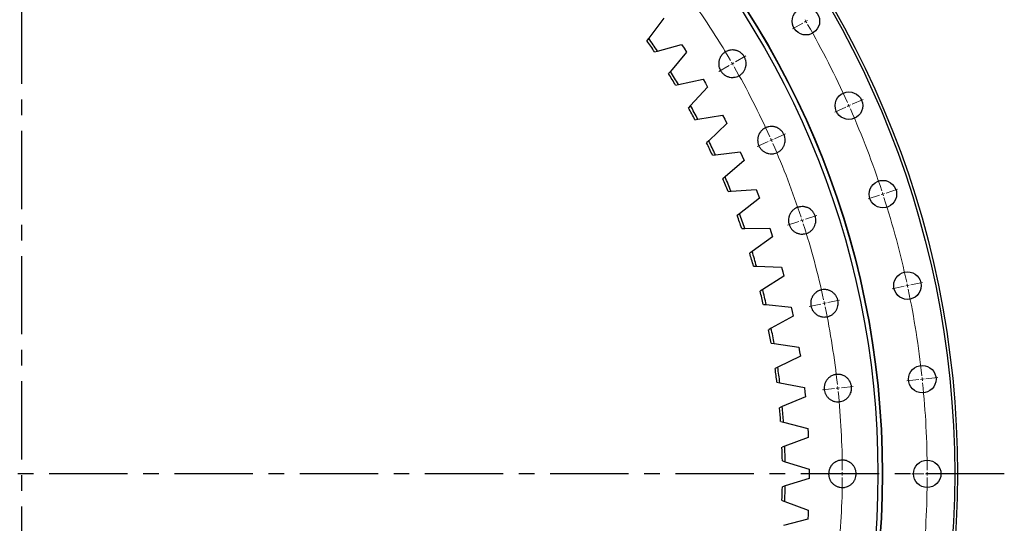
# Model space of a CAD drawing. Header units: millimetres. Extents: x -18 to 14774, y 15943 to 25639.
# Tile 8 of 20: x 3520 to 4918, y 18507 to 19223. Entities that reach past the tile are written whole.
import ezdxf

# ---------------------------------------------------------------- set-up
doc = ezdxf.new("R2010")
doc.units = ezdxf.units.MM
doc.header["$LTSCALE"] = 50
doc.linetypes.add('CENTER', pattern=[10.16, 6.35, -1.27, 1.27, -1.27])

msp = doc.modelspace()

# ---------------------------------------------------------------- linework, layer by layer
at = {"linetype": 'CENTER', "ltscale": 0.35}
for p, q in [((3523.2, 19953.7), (3523.2, 17201.5)), ((4918.1, 18577.6), (2128.4, 18577.6))]:
    msp.add_line(p, q, dxfattribs=at)
at = {"color": 7, "linetype": 'Continuous', "lineweight": 25}
for p, q in [((4434.8, 19224.7), (4413.4, 19196.2)), ((4413.4, 19196.2), (4410.9, 19192.9)), ((4421.7, 19176.9), (4425.8, 19178)), ((4425.8, 19178), (4460.1, 19187.5)), ((4467.2, 19176.5), (4444.3, 19149.2)), ((4460.1, 19187.5), (4463.7, 19182)), ((4463.7, 19182), (4467.2, 19176.5)), ((4444.3, 19149.2), (4441.6, 19146)), ((4455.7, 19130.4), (4490.5, 19138)), ((4490.5, 19138), (4493.8, 19132.4)), ((4451.6, 19129.4), (4455.7, 19130.4)), ((4497, 19126.7), (4472.7, 19100.6)), ((4493.8, 19132.4), (4497, 19126.7)), ((4472.7, 19100.6), (4469.9, 19097.5)), ((4479, 19080.5), (4483.2, 19081.2)), ((4483.2, 19081.2), (4518.3, 19087.1)), ((4518.3, 19087.1), (4521.3, 19081.3)), ((4521.3, 19081.3), (4524.2, 19075.4)), ((4524.2, 19075.4), (4498.6, 19050.6)), ((4498.6, 19050.6), (4495.6, 19047.7)), ((4503.8, 19030.2), (4508, 19030.7)), ((4508, 19030.7), (4543.4, 19034.7)), ((4548.7, 19022.8), (4521.8, 18999.4)), ((4543.4, 19034.7), (4546.1, 19028.8)), ((4546.1, 19028.8), (4548.7, 19022.8)), ((4521.8, 18999.4), (4518.7, 18996.6)), ((4530.2, 18979), (4565.7, 18981.2)), ((4565.7, 18981.2), (4568.1, 18975.1)), ((4526, 18978.7), (4530.2, 18979)), ((4570.4, 18969), (4542.4, 18947)), ((4568.1, 18975.1), (4570.4, 18969)), ((4542.4, 18947), (4539.1, 18944.4)), ((4545.5, 18926.1), (4549.7, 18926.2)), ((4549.7, 18926.2), (4585.3, 18926.5)), ((4585.3, 18926.5), (4587.3, 18920.3)), ((4589.3, 18914.1), (4560.2, 18893.6)), ((4587.3, 18920.3), (4589.3, 18914.1)), ((4560.2, 18893.6), (4556.7, 18891.2)), ((4562.2, 18872.6), (4566.4, 18872.4)), ((4566.4, 18872.4), (4602, 18870.9)), ((4602, 18870.9), (4603.7, 18864.6)), ((4605.3, 18858.3), (4575.2, 18839.3)), ((4603.7, 18864.6), (4605.3, 18858.3)), ((4575.2, 18839.3), (4571.6, 18837.1)), ((4576.1, 18818.3), (4580.3, 18817.9)), ((4580.3, 18817.9), (4615.7, 18814.5)), ((4615.7, 18814.5), (4617.1, 18808.2)), ((4618.4, 18801.7), (4587.3, 18784.4)), ((4617.1, 18808.2), (4618.4, 18801.7)), ((4587.3, 18784.4), (4583.7, 18782.3)), ((4587.2, 18763.3), (4591.3, 18762.7)), ((4591.3, 18762.7), (4626.5, 18757.5)), ((4626.5, 18757.5), (4627.6, 18751.1)), ((4628.6, 18744.6), (4596.6, 18728.9)), ((4627.6, 18751.1), (4628.6, 18744.6)), ((4596.6, 18728.9), (4592.9, 18727)), ((4595.4, 18707.8), (4599.5, 18707)), ((4599.5, 18707), (4634.4, 18700)), ((4635.8, 18687), (4603, 18673)), ((4634.4, 18700), (4635.1, 18693.5)), ((4635.1, 18693.5), (4635.8, 18687)), ((4603, 18673), (4599.2, 18671.3)), ((4600.7, 18652), (4604.8, 18651)), ((4604.8, 18651), (4639.2, 18642.2)), ((4639.2, 18642.2), (4639.6, 18635.6)), ((4639.6, 18635.6), (4639.9, 18629.1)), ((4639.9, 18629.1), (4606.5, 18616.8)), ((4606.5, 18616.8), (4602.6, 18615.3)), ((4603.1, 18596), (4607.1, 18594.7)), ((4607.1, 18594.7), (4641.1, 18584.2)), ((4641.1, 18584.2), (4641.1, 18577.6)), ((4641.1, 18577.6), (4641.1, 18571.1)), ((4641.1, 18571.1), (4607.1, 18560.5)), ((4607.1, 18560.5), (4603.1, 18559.2)), ((4602.6, 18539.9), (4606.5, 18538.5)), ((4606.5, 18538.5), (4639.9, 18526.1)), ((4639.6, 18519.6), (4639.2, 18513.1)), ((4639.9, 18526.1), (4639.6, 18519.6)), ((4639.2, 18513.1), (4604.8, 18504.3))]:
    msp.add_line(p, q, dxfattribs=at)
at = {"color": 0, "linetype": 'Continuous', "lineweight": 18}
for p, q in [((4632.2, 19217.9), (4617.5, 19209.4)), ((4636.5, 19220.4), (4634.4, 19219.1)), ((4636.5, 19220.4), (4638.7, 19221.6)), ((4536.5, 19162.6), (4551.2, 19171.1)), ((4527.8, 19157.6), (4513.1, 19149.1)), ((4532.2, 19160.1), (4530, 19158.9)), ((4532.2, 19160.1), (4534.3, 19161.4)), ((4702.2, 19102.5), (4717.7, 19109.4)), ((4693, 19098.4), (4677.5, 19091.5)), ((4697.6, 19100.5), (4695.3, 19099.5)), ((4697.6, 19100.5), (4699.9, 19101.5)), ((4587.5, 19051.5), (4585.2, 19050.5)), ((4587.5, 19051.5), (4589.8, 19052.5)), ((4592.1, 19053.5), (4607.6, 19060.4)), ((4583, 19049.4), (4567.4, 19042.5)), ((4750.6, 18976.4), (4766.7, 18981.7)), ((4741.1, 18973.3), (4724.9, 18968.1)), ((4745.8, 18974.9), (4743.4, 18974.1)), ((4745.8, 18974.9), (4748.2, 18975.6)), ((4631.2, 18937.6), (4633.6, 18938.4)), ((4636, 18939.2), (4652.1, 18944.4)), ((4626.5, 18936.1), (4610.3, 18930.8)), ((4631.2, 18937.6), (4628.8, 18936.9)), ((4775.8, 18843.9), (4759.1, 18840.3)), ((4780.6, 18844.9), (4778.2, 18844.4)), ((4780.6, 18844.9), (4783.1, 18845.4)), ((4785.5, 18845.9), (4802.2, 18849.5)), ((4657.9, 18818.8), (4641.3, 18815.3)), ((4662.8, 18819.8), (4660.3, 18819.3)), ((4662.8, 18819.8), (4665.2, 18820.4)), ((4667.7, 18820.9), (4684.3, 18824.4)), ((4686.8, 18699.9), (4703.7, 18701.7)), ((4796.7, 18711.5), (4779.8, 18709.7)), ((4801.7, 18712), (4799.2, 18711.7)), ((4801.7, 18712), (4804.2, 18712.3)), ((4806.7, 18712.5), (4823.6, 18714.3)), ((4676.9, 18698.9), (4660, 18697.1)), ((4681.9, 18699.4), (4679.4, 18699.1)), ((4681.9, 18699.4), (4684.3, 18699.7)), ((4683.2, 18577.6), (4666.2, 18577.6)), ((4688.2, 18577.6), (4685.7, 18577.6)), ((4688.2, 18577.6), (4690.7, 18577.6)), ((4693.2, 18577.6), (4710.2, 18577.6)), ((4803.7, 18577.6), (4786.7, 18577.6)), ((4808.7, 18577.6), (4806.2, 18577.6)), ((4808.7, 18577.6), (4811.2, 18577.6)), ((4813.7, 18577.6), (4830.7, 18577.6))]:
    msp.add_line(p, q, dxfattribs=at)
at = {"color": 7, "linetype": 'Continuous', "lineweight": 25}
for centre, radius in [((3523.2, 18577.6), 1328.5), ((3523.2, 18577.6), 1324.5), ((3523.2, 18577.6), 1222), ((3523.2, 18577.6), 1221.5), ((3523.2, 18577.6), 1215.5), ((4636.5, 19220.4), 19.5), ((4697.6, 19100.5), 19.5), ((4745.8, 18974.9), 19.5), ((4780.6, 18844.9), 19.5), ((4801.7, 18712), 19.5), ((4808.7, 18577.6), 19.5)]:
    msp.add_circle(centre, radius, dxfattribs=at)
at = {"color": 0, "linetype": 'Continuous', "lineweight": 18}
for radius, start, end in [(1165, 30.2459, 35.7541), (1285.5, 30, 30.1114), (1285.5, 29.8886, 30), (1285.5, 24.2229, 29.7771), (1165, 30, 30.123), (1165, 29.877, 30), (1165, 24.2459, 29.7541), (1285.5, 24, 24.1114), (1285.5, 23.8886, 24), (1285.5, 18.2229, 23.7771), (1165, 24, 24.123), (1165, 23.877, 24), (1165, 18.2459, 23.7541), (1285.5, 18, 18.1114), (1285.5, 17.8886, 18), (1285.5, 12.2229, 17.7771), (1165, 18, 18.123), (1165, 17.877, 18), (1165, 12.2459, 17.7541), (1285.5, 12, 12.1114), (1285.5, 11.8886, 12), (1285.5, 6.2229, 11.7771), (1165, 12, 12.123), (1165, 11.877, 12), (1165, 6.2459, 11.7541), (1165, 6, 6.123), (1285.5, 6, 6.1114), (1285.5, 5.8886, 6), (1285.5, 0.2229, 5.7771), (1165, 5.877, 6), (1165, 0.2459, 5.7541), (1165, 0, 0.123), (1165, 359.877, 0), (1285.5, 0, 0.1114), (1285.5, 359.8886, 0), (1165, 354.2459, 359.7541), (1285.5, 354.2229, 359.7771)]:
    msp.add_arc((3523.2, 18577.6), radius, start, end, dxfattribs=at)
at = {"color": 7, "linetype": 'Continuous', "lineweight": 25}
for radius, start, end in [(1080, 33.7021, 34.7277), (1084, 33.6323, 34.7975), (1084, 30.6571, 31.8223), (1080, 30.7269, 31.7525), (1080, 27.7517, 28.7773), (1084, 27.6819, 28.8471), (1084, 24.7066, 25.8719), (1080, 24.7765, 25.8021), (1080, 21.8012, 22.8269), (1084, 21.7314, 22.8967), (1080, 18.826, 19.8516), (1084, 18.7562, 19.9215), (1080, 15.8508, 16.8764), (1084, 15.781, 16.9462), (1080, 12.8756, 13.9012), (1084, 12.8058, 13.971), (1080, 9.9004, 10.926), (1084, 9.8306, 10.9958), (1084, 6.8554, 8.0206), (1080, 6.9252, 7.9508), (1084, 3.8802, 5.0454), (1080, 3.95, 4.9756), (1080, 0.9748, 2.0004), (1084, 0.905, 2.0702), (1080, 357.9996, 359.0252), (1084, 357.9298, 359.095)]:
    msp.add_arc((3523.2, 18577.6), radius, start, end, dxfattribs=at)
for points, knots in [([(4518.4, 19146.3), (4517.5, 19147.2), (4516.7, 19148.2), (4515.6, 19149.8), (4515.3, 19150.4), (4514.7, 19151.5), (4514.4, 19152.1), (4513.7, 19153.8), (4513.3, 19155.1), (4512.9, 19156.9), (4512.8, 19157.6), (4512.7, 19158.8), (4512.7, 19159.5), (4512.7, 19161.4), (4512.8, 19162.7), (4513.2, 19164.5), (4513.3, 19165.2), (4513.7, 19166.4), (4514.1, 19167.6), (4514.7, 19168.7), (4515.1, 19169.6), (4515.3, 19169.9), (4515.6, 19170.4), (4515.8, 19170.7), (4516.7, 19172), (4517.5, 19173), (4518.8, 19174.4), (4519.3, 19174.8), (4520.3, 19175.6), (4520.8, 19176), (4522.4, 19177), (4523.5, 19177.6), (4525.3, 19178.4), (4525.9, 19178.6), (4527.1, 19179), (4527.7, 19179.1), (4529.6, 19179.5), (4530.9, 19179.6), (4532.8, 19179.6), (4533.4, 19179.6), (4534.7, 19179.5), (4535.3, 19179.4), (4536.6, 19179.1), (4537.2, 19179), (4538.4, 19178.6), (4539, 19178.4), (4540.8, 19177.7), (4541.9, 19177.1), (4543.5, 19176), (4544, 19175.6), (4545, 19174.8), (4545.5, 19174.4), (4546.8, 19173), (4547.7, 19172), (4548.7, 19170.4), (4549.1, 19169.9), (4549.7, 19168.8), (4550.2, 19167.6), (4550.6, 19166.4), (4551, 19165.2), (4551.2, 19164.6), (4551.5, 19162.7), (4551.7, 19161.4), (4551.7, 19159.5), (4551.6, 19158.9), (4551.5, 19157.9), (4551.5, 19157.6), (4551.4, 19157), (4551.3, 19156.6), (4551, 19155.1), (4550.7, 19153.9), (4549.9, 19152.1), (4549.7, 19151.5), (4549.1, 19150.4), (4548.7, 19149.8), (4547.7, 19148.2), (4546.9, 19147.3), (4545.5, 19145.9), (4545, 19145.5), (4544, 19144.7), (4543.5, 19144.3), (4542.5, 19143.6), (4541.9, 19143.2), (4540.8, 19142.6), (4540.2, 19142.4), (4538.5, 19141.6), (4537.2, 19141.3), (4535.4, 19140.9), (4534.7, 19140.8), (4533.5, 19140.7), (4532.8, 19140.6), (4530.9, 19140.6), (4529.6, 19140.7), (4527.8, 19141.1), (4527.1, 19141.3), (4525.9, 19141.6), (4525.3, 19141.9), (4524.1, 19142.3), (4523.6, 19142.6), (4522.4, 19143.2), (4521.9, 19143.5), (4520.3, 19144.6), (4519.3, 19145.4), (4518.4, 19146.3)], [0, 0, 0, 0, 0.03125, 0.03125, 0.046875, 0.046875, 0.0625, 0.0625, 0.09375, 0.09375, 0.109375, 0.109375, 0.125, 0.125, 0.15625, 0.15625, 0.171875, 0.171875, 0.1875, 0.203125, 0.203125, 0.210937, 0.210937, 0.21875, 0.21875, 0.25, 0.25, 0.265625, 0.265625, 0.28125, 0.28125, 0.3125, 0.3125, 0.328125, 0.328125, 0.34375, 0.34375, 0.375, 0.375, 0.390625, 0.390625, 0.40625, 0.40625, 0.421875, 0.421875, 0.4375, 0.4375, 0.46875, 0.46875, 0.484375, 0.484375, 0.5, 0.5, 0.53125, 0.53125, 0.546875, 0.546875, 0.5625, 0.578125, 0.578125, 0.59375, 0.59375, 0.625, 0.625, 0.640625, 0.640625, 0.648437, 0.648437, 0.65625, 0.65625, 0.6875, 0.6875, 0.703125, 0.703125, 0.71875, 0.71875, 0.75, 0.75, 0.765625, 0.765625, 0.78125, 0.78125, 0.796875, 0.796875, 0.8125, 0.8125, 0.84375, 0.84375, 0.859375, 0.859375, 0.875, 0.875, 0.90625, 0.90625, 0.921875, 0.921875, 0.9375, 0.9375, 0.953125, 0.953125, 0.96875, 0.96875, 1, 1, 1, 1]), ([(4573.7, 19037.7), (4572.8, 19038.6), (4572, 19039.6), (4571, 19041.2), (4570.6, 19041.7), (4570, 19042.8), (4569.7, 19043.4), (4569, 19045.2), (4568.6, 19046.4), (4568.3, 19048.3), (4568.2, 19048.9), (4568.1, 19050.2), (4568, 19050.8), (4568, 19052.7), (4568.1, 19054), (4568.5, 19055.9), (4568.7, 19056.5), (4569, 19057.7), (4569.5, 19058.9), (4570, 19060.1), (4570.5, 19060.9), (4570.6, 19061.2), (4571, 19061.8), (4571.1, 19062), (4572, 19063.4), (4572.8, 19064.4), (4574.2, 19065.7), (4574.6, 19066.1), (4575.6, 19066.9), (4576.2, 19067.3), (4577.7, 19068.4), (4578.9, 19069), (4580.6, 19069.7), (4581.2, 19069.9), (4582.5, 19070.3), (4583.1, 19070.5), (4585, 19070.8), (4586.2, 19071), (4588.2, 19071), (4588.8, 19070.9), (4590.1, 19070.8), (4590.7, 19070.7), (4591.9, 19070.5), (4592.6, 19070.3), (4593.8, 19069.9), (4594.4, 19069.7), (4596.2, 19069), (4597.3, 19068.4), (4598.9, 19067.3), (4599.4, 19067), (4600.4, 19066.1), (4600.9, 19065.7), (4602.2, 19064.4), (4603, 19063.4), (4604.1, 19061.8), (4604.4, 19061.2), (4605, 19060.1), (4605.6, 19059), (4606, 19057.8), (4606.4, 19056.5), (4606.5, 19055.9), (4606.9, 19054), (4607, 19052.8), (4607, 19050.9), (4607, 19050.2), (4606.9, 19049.3), (4606.9, 19048.9), (4606.8, 19048.3), (4606.7, 19048), (4606.4, 19046.4), (4606, 19045.2), (4605.3, 19043.4), (4605, 19042.9), (4604.4, 19041.7), (4604.1, 19041.2), (4603, 19039.6), (4602.2, 19038.6), (4600.9, 19037.2), (4600.4, 19036.8), (4599.4, 19036), (4598.9, 19035.6), (4597.8, 19034.9), (4597.3, 19034.6), (4596.2, 19034), (4595.6, 19033.7), (4593.8, 19033), (4592.6, 19032.6), (4590.7, 19032.2), (4590.1, 19032.1), (4588.8, 19032), (4588.2, 19032), (4586.3, 19032), (4585, 19032.1), (4583.1, 19032.5), (4582.5, 19032.6), (4581.3, 19033), (4580.7, 19033.2), (4579.5, 19033.7), (4578.9, 19034), (4577.8, 19034.6), (4577.2, 19034.9), (4575.6, 19036), (4574.6, 19036.8), (4573.7, 19037.7)], [0, 0, 0, 0, 0.03125, 0.03125, 0.046875, 0.046875, 0.0625, 0.0625, 0.09375, 0.09375, 0.109375, 0.109375, 0.125, 0.125, 0.15625, 0.15625, 0.171875, 0.171875, 0.1875, 0.203125, 0.203125, 0.210938, 0.210938, 0.21875, 0.21875, 0.25, 0.25, 0.265625, 0.265625, 0.28125, 0.28125, 0.3125, 0.3125, 0.328125, 0.328125, 0.34375, 0.34375, 0.375, 0.375, 0.390625, 0.390625, 0.40625, 0.40625, 0.421875, 0.421875, 0.4375, 0.4375, 0.46875, 0.46875, 0.484375, 0.484375, 0.5, 0.5, 0.53125, 0.53125, 0.546875, 0.546875, 0.5625, 0.578125, 0.578125, 0.59375, 0.59375, 0.625, 0.625, 0.640625, 0.640625, 0.648438, 0.648438, 0.65625, 0.65625, 0.6875, 0.6875, 0.703125, 0.703125, 0.71875, 0.71875, 0.75, 0.75, 0.765625, 0.765625, 0.78125, 0.78125, 0.796875, 0.796875, 0.8125, 0.8125, 0.84375, 0.84375, 0.859375, 0.859375, 0.875, 0.875, 0.90625, 0.90625, 0.921875, 0.921875, 0.9375, 0.9375, 0.953125, 0.953125, 0.96875, 0.96875, 1, 1, 1, 1]), ([(4617.4, 18923.8), (4616.5, 18924.7), (4615.7, 18925.7), (4614.7, 18927.3), (4614.3, 18927.9), (4613.7, 18929), (4613.4, 18929.6), (4612.7, 18931.3), (4612.3, 18932.6), (4612, 18934.4), (4611.9, 18935.1), (4611.8, 18936.4), (4611.7, 18937), (4611.7, 18938.9), (4611.8, 18940.2), (4612.2, 18942.1), (4612.4, 18942.7), (4612.7, 18943.9), (4613.2, 18945.1), (4613.7, 18946.2), (4614.2, 18947.1), (4614.3, 18947.4), (4614.7, 18947.9), (4614.8, 18948.2), (4615.7, 18949.5), (4616.5, 18950.5), (4617.9, 18951.9), (4618.3, 18952.3), (4619.3, 18953.1), (4619.9, 18953.5), (4621.4, 18954.5), (4622.6, 18955.1), (4624.3, 18955.9), (4624.9, 18956.1), (4626.2, 18956.5), (4626.8, 18956.6), (4628.7, 18957), (4629.9, 18957.1), (4631.9, 18957.1), (4632.5, 18957.1), (4633.8, 18957), (4634.4, 18956.9), (4635.6, 18956.6), (4636.3, 18956.5), (4637.5, 18956.1), (4638.1, 18955.9), (4639.9, 18955.2), (4641, 18954.6), (4642.6, 18953.5), (4643.1, 18953.1), (4644.1, 18952.3), (4644.6, 18951.9), (4645.9, 18950.5), (4646.7, 18949.5), (4647.8, 18947.9), (4648.1, 18947.4), (4648.7, 18946.3), (4649.3, 18945.1), (4649.7, 18943.9), (4650.1, 18942.7), (4650.2, 18942.1), (4650.6, 18940.2), (4650.7, 18938.9), (4650.7, 18937), (4650.7, 18936.4), (4650.6, 18935.4), (4650.6, 18935.1), (4650.5, 18934.5), (4650.4, 18934.1), (4650.1, 18932.6), (4649.7, 18931.4), (4649, 18929.6), (4648.7, 18929), (4648.1, 18927.9), (4647.8, 18927.3), (4646.7, 18925.7), (4645.9, 18924.8), (4644.6, 18923.4), (4644.1, 18923), (4643.1, 18922.2), (4642.6, 18921.8), (4641.5, 18921.1), (4641, 18920.7), (4639.9, 18920.1), (4639.3, 18919.9), (4637.5, 18919.1), (4636.3, 18918.8), (4634.4, 18918.4), (4633.8, 18918.3), (4632.5, 18918.2), (4631.9, 18918.1), (4630, 18918.1), (4628.7, 18918.2), (4626.8, 18918.6), (4626.2, 18918.8), (4625, 18919.1), (4624.4, 18919.4), (4623.2, 18919.8), (4622.6, 18920.1), (4621.5, 18920.7), (4620.9, 18921), (4619.3, 18922.1), (4618.3, 18922.9), (4617.4, 18923.8)], [0, 0, 0, 0, 0.03125, 0.03125, 0.046875, 0.046875, 0.0625, 0.0625, 0.09375, 0.09375, 0.109375, 0.109375, 0.125, 0.125, 0.15625, 0.15625, 0.171875, 0.171875, 0.1875, 0.203125, 0.203125, 0.210938, 0.210938, 0.21875, 0.21875, 0.25, 0.25, 0.265625, 0.265625, 0.28125, 0.28125, 0.3125, 0.3125, 0.328125, 0.328125, 0.34375, 0.34375, 0.375, 0.375, 0.390625, 0.390625, 0.40625, 0.40625, 0.421875, 0.421875, 0.4375, 0.4375, 0.46875, 0.46875, 0.484375, 0.484375, 0.5, 0.5, 0.53125, 0.53125, 0.546875, 0.546875, 0.5625, 0.578125, 0.578125, 0.59375, 0.59375, 0.625, 0.625, 0.640625, 0.640625, 0.648438, 0.648438, 0.65625, 0.65625, 0.6875, 0.6875, 0.703125, 0.703125, 0.71875, 0.71875, 0.75, 0.75, 0.765625, 0.765625, 0.78125, 0.78125, 0.796875, 0.796875, 0.8125, 0.8125, 0.84375, 0.84375, 0.859375, 0.859375, 0.875, 0.875, 0.90625, 0.90625, 0.921875, 0.921875, 0.9375, 0.9375, 0.953125, 0.953125, 0.96875, 0.96875, 1, 1, 1, 1]), ([(4649, 18806.1), (4648.1, 18807), (4647.3, 18807.9), (4646.2, 18809.5), (4645.9, 18810.1), (4645.3, 18811.2), (4645, 18811.8), (4644.3, 18813.6), (4643.9, 18814.8), (4643.5, 18816.7), (4643.4, 18817.3), (4643.3, 18818.6), (4643.3, 18819.2), (4643.3, 18821.1), (4643.4, 18822.4), (4643.8, 18824.3), (4643.9, 18824.9), (4644.3, 18826.1), (4644.7, 18827.3), (4645.3, 18828.5), (4645.7, 18829.3), (4645.9, 18829.6), (4646.2, 18830.1), (4646.4, 18830.4), (4647.3, 18831.7), (4648.1, 18832.7), (4649.4, 18834.1), (4649.9, 18834.5), (4650.9, 18835.3), (4651.4, 18835.7), (4653, 18836.8), (4654.1, 18837.4), (4655.9, 18838.1), (4656.5, 18838.3), (4657.7, 18838.7), (4658.3, 18838.8), (4660.2, 18839.2), (4661.5, 18839.3), (4663.4, 18839.3), (4664.1, 18839.3), (4665.3, 18839.2), (4666, 18839.1), (4667.2, 18838.8), (4667.8, 18838.7), (4669, 18838.3), (4669.6, 18838.1), (4671.4, 18837.4), (4672.5, 18836.8), (4674.1, 18835.7), (4674.6, 18835.3), (4675.6, 18834.5), (4676.1, 18834.1), (4677.5, 18832.7), (4678.3, 18831.8), (4679.3, 18830.2), (4679.7, 18829.6), (4680.3, 18828.5), (4680.8, 18827.3), (4681.3, 18826.1), (4681.6, 18824.9), (4681.8, 18824.3), (4682.2, 18822.4), (4682.3, 18821.1), (4682.3, 18819.2), (4682.3, 18818.6), (4682.2, 18817.6), (4682.1, 18817.3), (4682, 18816.7), (4682, 18816.4), (4681.7, 18814.8), (4681.3, 18813.6), (4680.6, 18811.8), (4680.3, 18811.2), (4679.7, 18810.1), (4679.4, 18809.5), (4678.3, 18808), (4677.5, 18807), (4676.1, 18805.6), (4675.7, 18805.2), (4674.7, 18804.4), (4674.2, 18804), (4673.1, 18803.3), (4672.6, 18803), (4671.4, 18802.4), (4670.8, 18802.1), (4669.1, 18801.3), (4667.9, 18801), (4666, 18800.6), (4665.4, 18800.5), (4664.1, 18800.4), (4663.4, 18800.3), (4661.5, 18800.3), (4660.3, 18800.5), (4658.4, 18800.8), (4657.7, 18801), (4656.5, 18801.4), (4655.9, 18801.6), (4654.8, 18802.1), (4654.2, 18802.3), (4653.1, 18802.9), (4652.5, 18803.3), (4650.9, 18804.3), (4649.9, 18805.1), (4649, 18806.1)], [0, 0, 0, 0, 0.03125, 0.03125, 0.046875, 0.046875, 0.0625, 0.0625, 0.09375, 0.09375, 0.109375, 0.109375, 0.125, 0.125, 0.15625, 0.15625, 0.171875, 0.171875, 0.1875, 0.203125, 0.203125, 0.210937, 0.210937, 0.21875, 0.21875, 0.25, 0.25, 0.265625, 0.265625, 0.28125, 0.28125, 0.3125, 0.3125, 0.328125, 0.328125, 0.34375, 0.34375, 0.375, 0.375, 0.390625, 0.390625, 0.40625, 0.40625, 0.421875, 0.421875, 0.4375, 0.4375, 0.46875, 0.46875, 0.484375, 0.484375, 0.5, 0.5, 0.53125, 0.53125, 0.546875, 0.546875, 0.5625, 0.578125, 0.578125, 0.59375, 0.59375, 0.625, 0.625, 0.640625, 0.640625, 0.648437, 0.648437, 0.65625, 0.65625, 0.6875, 0.6875, 0.703125, 0.703125, 0.71875, 0.71875, 0.75, 0.75, 0.765625, 0.765625, 0.78125, 0.78125, 0.796875, 0.796875, 0.8125, 0.8125, 0.84375, 0.84375, 0.859375, 0.859375, 0.875, 0.875, 0.90625, 0.90625, 0.921875, 0.921875, 0.9375, 0.9375, 0.953125, 0.953125, 0.96875, 0.96875, 1, 1, 1, 1]), ([(4668.1, 18685.6), (4667.2, 18686.5), (4666.4, 18687.5), (4665.3, 18689.1), (4665, 18689.6), (4664.4, 18690.8), (4664.1, 18691.3), (4663.4, 18693.1), (4663, 18694.3), (4662.6, 18696.2), (4662.5, 18696.8), (4662.4, 18698.1), (4662.4, 18698.8), (4662.4, 18700.7), (4662.5, 18701.9), (4662.9, 18703.8), (4663, 18704.4), (4663.4, 18705.7), (4663.8, 18706.9), (4664.4, 18708), (4664.8, 18708.9), (4665, 18709.1), (4665.3, 18709.7), (4665.5, 18710), (4666.4, 18711.3), (4667.2, 18712.3), (4668.5, 18713.6), (4669, 18714.1), (4670, 18714.9), (4670.5, 18715.3), (4672.1, 18716.3), (4673.2, 18716.9), (4675, 18717.7), (4675.6, 18717.9), (4676.8, 18718.2), (4677.4, 18718.4), (4679.3, 18718.8), (4680.6, 18718.9), (4682.5, 18718.9), (4683.1, 18718.9), (4684.4, 18718.7), (4685, 18718.6), (4686.3, 18718.4), (4686.9, 18718.2), (4688.1, 18717.9), (4688.7, 18717.7), (4690.5, 18716.9), (4691.6, 18716.3), (4693.2, 18715.3), (4693.7, 18714.9), (4694.7, 18714.1), (4695.2, 18713.6), (4696.5, 18712.3), (4697.3, 18711.3), (4698.4, 18709.7), (4698.8, 18709.2), (4699.4, 18708), (4699.9, 18706.9), (4700.3, 18705.7), (4700.7, 18704.5), (4700.9, 18703.8), (4701.2, 18702), (4701.4, 18700.7), (4701.4, 18698.8), (4701.3, 18698.1), (4701.2, 18697.2), (4701.2, 18696.9), (4701.1, 18696.2), (4701, 18695.9), (4700.7, 18694.4), (4700.4, 18693.1), (4699.6, 18691.4), (4699.4, 18690.8), (4698.8, 18689.7), (4698.4, 18689.1), (4697.4, 18687.5), (4696.6, 18686.5), (4695.2, 18685.2), (4694.7, 18684.7), (4693.7, 18683.9), (4693.2, 18683.5), (4692.2, 18682.8), (4691.6, 18682.5), (4690.5, 18681.9), (4689.9, 18681.6), (4688.2, 18680.9), (4686.9, 18680.5), (4685.1, 18680.2), (4684.4, 18680.1), (4683.1, 18679.9), (4682.5, 18679.9), (4680.6, 18679.9), (4679.3, 18680), (4677.5, 18680.4), (4676.8, 18680.5), (4675.6, 18680.9), (4675, 18681.1), (4673.8, 18681.6), (4673.3, 18681.9), (4672.1, 18682.5), (4671.6, 18682.8), (4670, 18683.9), (4669, 18684.7), (4668.1, 18685.6)], [0, 0, 0, 0, 0.03125, 0.03125, 0.046875, 0.046875, 0.0625, 0.0625, 0.09375, 0.09375, 0.109375, 0.109375, 0.125, 0.125, 0.15625, 0.15625, 0.171875, 0.171875, 0.1875, 0.203125, 0.203125, 0.210938, 0.210938, 0.21875, 0.21875, 0.25, 0.25, 0.265625, 0.265625, 0.28125, 0.28125, 0.3125, 0.3125, 0.328125, 0.328125, 0.34375, 0.34375, 0.375, 0.375, 0.390625, 0.390625, 0.40625, 0.40625, 0.421875, 0.421875, 0.4375, 0.4375, 0.46875, 0.46875, 0.484375, 0.484375, 0.5, 0.5, 0.53125, 0.53125, 0.546875, 0.546875, 0.5625, 0.578125, 0.578125, 0.59375, 0.59375, 0.625, 0.625, 0.640625, 0.640625, 0.648438, 0.648438, 0.65625, 0.65625, 0.6875, 0.6875, 0.703125, 0.703125, 0.71875, 0.71875, 0.75, 0.75, 0.765625, 0.765625, 0.78125, 0.78125, 0.796875, 0.796875, 0.8125, 0.8125, 0.84375, 0.84375, 0.859375, 0.859375, 0.875, 0.875, 0.90625, 0.90625, 0.921875, 0.921875, 0.9375, 0.9375, 0.953125, 0.953125, 0.96875, 0.96875, 1, 1, 1, 1]), ([(4674.5, 18563.8), (4673.5, 18564.7), (4672.7, 18565.7), (4671.7, 18567.3), (4671.3, 18567.9), (4670.7, 18569), (4670.5, 18569.6), (4669.7, 18571.3), (4669.4, 18572.6), (4669, 18574.4), (4668.9, 18575.1), (4668.8, 18576.3), (4668.7, 18577), (4668.7, 18578.9), (4668.9, 18580.2), (4669.2, 18582), (4669.4, 18582.7), (4669.8, 18583.9), (4670.2, 18585.1), (4670.7, 18586.2), (4671.2, 18587.1), (4671.3, 18587.4), (4671.7, 18587.9), (4671.8, 18588.2), (4672.7, 18589.5), (4673.5, 18590.5), (4674.9, 18591.9), (4675.4, 18592.3), (4676.4, 18593.1), (4676.9, 18593.5), (4678.5, 18594.5), (4679.6, 18595.1), (4681.4, 18595.9), (4682, 18596.1), (4683.2, 18596.5), (4683.8, 18596.6), (4685.7, 18597), (4686.9, 18597.1), (4688.9, 18597.1), (4689.5, 18597.1), (4690.8, 18597), (4691.4, 18596.9), (4692.7, 18596.6), (4693.3, 18596.5), (4694.5, 18596.1), (4695.1, 18595.9), (4696.9, 18595.2), (4698, 18594.6), (4699.6, 18593.5), (4700.1, 18593.1), (4701.1, 18592.3), (4701.6, 18591.9), (4702.9, 18590.5), (4703.7, 18589.5), (4704.8, 18587.9), (4705.1, 18587.4), (4705.7, 18586.3), (4706.3, 18585.1), (4706.7, 18583.9), (4707.1, 18582.7), (4707.2, 18582.1), (4707.6, 18580.2), (4707.7, 18578.9), (4707.7, 18577), (4707.7, 18576.4), (4707.6, 18575.4), (4707.6, 18575.1), (4707.5, 18574.5), (4707.4, 18574.1), (4707.1, 18572.6), (4706.8, 18571.4), (4706, 18569.6), (4705.7, 18569), (4705.1, 18567.9), (4704.8, 18567.3), (4703.8, 18565.7), (4703, 18564.8), (4701.6, 18563.4), (4701.1, 18563), (4700.1, 18562.2), (4699.6, 18561.8), (4698.6, 18561.1), (4698, 18560.7), (4696.9, 18560.1), (4696.3, 18559.9), (4694.5, 18559.1), (4693.3, 18558.8), (4691.4, 18558.4), (4690.8, 18558.3), (4689.5, 18558.2), (4688.9, 18558.1), (4687, 18558.1), (4685.7, 18558.2), (4683.8, 18558.6), (4683.2, 18558.8), (4682, 18559.1), (4681.4, 18559.4), (4680.2, 18559.8), (4679.6, 18560.1), (4678.5, 18560.7), (4678, 18561), (4676.4, 18562.1), (4675.4, 18562.9), (4674.5, 18563.8)], [0, 0, 0, 0, 0.03125, 0.03125, 0.046875, 0.046875, 0.0625, 0.0625, 0.09375, 0.09375, 0.109375, 0.109375, 0.125, 0.125, 0.15625, 0.15625, 0.171875, 0.171875, 0.1875, 0.203125, 0.203125, 0.210938, 0.210938, 0.21875, 0.21875, 0.25, 0.25, 0.265625, 0.265625, 0.28125, 0.28125, 0.3125, 0.3125, 0.328125, 0.328125, 0.34375, 0.34375, 0.375, 0.375, 0.390625, 0.390625, 0.40625, 0.40625, 0.421875, 0.421875, 0.4375, 0.4375, 0.46875, 0.46875, 0.484375, 0.484375, 0.5, 0.5, 0.53125, 0.53125, 0.546875, 0.546875, 0.5625, 0.578125, 0.578125, 0.59375, 0.59375, 0.625, 0.625, 0.640625, 0.640625, 0.648438, 0.648438, 0.65625, 0.65625, 0.6875, 0.6875, 0.703125, 0.703125, 0.71875, 0.71875, 0.75, 0.75, 0.765625, 0.765625, 0.78125, 0.78125, 0.796875, 0.796875, 0.8125, 0.8125, 0.84375, 0.84375, 0.859375, 0.859375, 0.875, 0.875, 0.90625, 0.90625, 0.921875, 0.921875, 0.9375, 0.9375, 0.953125, 0.953125, 0.96875, 0.96875, 1, 1, 1, 1])]:
    msp.add_open_spline(points, degree=3, knots=knots, dxfattribs=at)

doc.saveas('drawing.dxf')
